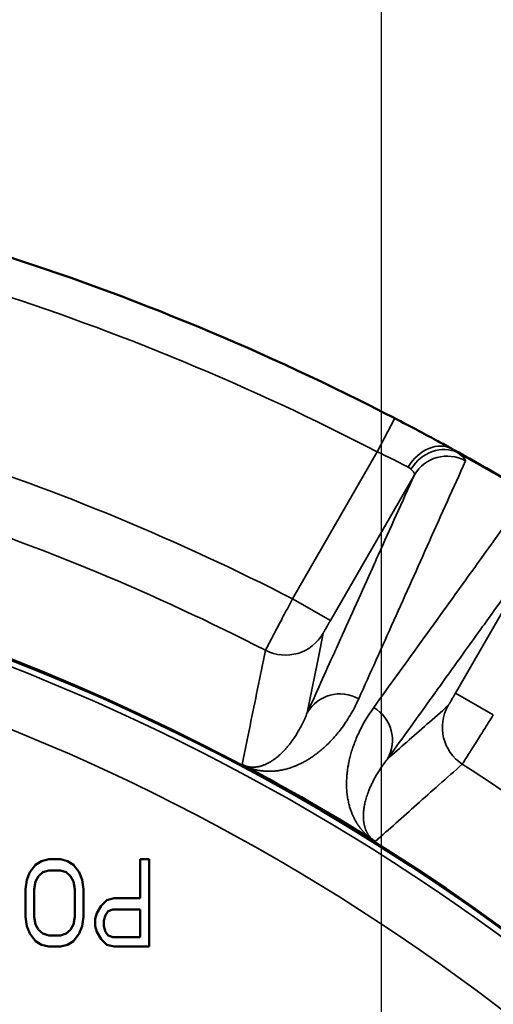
# Model space of a CAD drawing. Header units: millimetres. Extents: x 40 to 2195, y 40 to 1687.
# Tile 116 of 185: x 952 to 968, y 1470 to 1504. Entities that reach past the tile are written whole.
import ezdxf

# ---------------------------------------------------------------- set-up
doc = ezdxf.new("R2010")
doc.units = ezdxf.units.MM
doc.header["$LTSCALE"] = 8
for name, color, linetype, lineweight in [('Dimension (ISO)', 7, 'Continuous', 25), ('Visible (ISO)', 7, 'Continuous', 50), ('Visible Narrow (ISO)', 7, 'Continuous', 35)]:
    doc.layers.add(name, color=color, linetype=linetype, lineweight=lineweight)
doc.styles.add('Note Text (ANSI)', font='tahoma.ttf')
doc.dimstyles.new('Default (ISO)', dxfattribs={"dimscale": 8, "dimtxt": 1, "dimasz": 2.5, "dimexe": 3.175, "dimexo": 0, "dimgap": 0.762, "dimtad": 1, "dimrnd": 1e-08, "dimzin": 0, "dimdsep": 46, "dimtxsty": 'Note Text (ANSI)', "dimcen": 0.09, "dimdle": 10, "dimclrd": 1, "dimclre": 1, "dimclrt": 1, "dimazin": 0, "dimtfac": 3.5052, "dimtmove": 0, "dimatfit": 3, "dimfxl": 1, "dimtolj": 1, "dimtzin": 0, "dimlwd": -1, "dimlwe": -1, "dimarcsym": 0})

# ---------------------------------------------------------------- blocks, each defined once
blk = doc.blocks.new('_DotSmall')
at = {"color": 0, "linetype": 'ByBlock', "const_width": 0.5}
blk.add_lwpolyline([(-0.0625, 0, 1), (0.0625, 0, 1)], format="xyb", close=True, dxfattribs=at)
blk = doc.blocks.new('*D19')
at = {"layer": 'Defpoints', "color": 0, "transparency": 16777216}
for p in [(963.956, 1581.536), (923.956, 1411.827), (963.956, 1411.827)]:
    blk.add_point(p, dxfattribs=at)
at = {"layer": 'Dimension (ISO)', "color": 1, "transparency": 16777216}
for p, q in [((923.956, 1411.827), (923.956, 1606.936)), ((963.956, 1411.827), (963.956, 1606.936)), ((923.956, 1581.536), (903.956, 1581.536)), ((923.956, 1581.536), (963.956, 1581.536)), ((963.956, 1581.536), (1115.63, 1581.536))]:
    blk.add_line(p, q, dxfattribs=at)
at = {"layer": 'Dimension (ISO)', "color": 1, "transparency": 16777216, "xscale": 20, "yscale": 20, "zscale": 20}
blk.add_blockref('_DotSmall', (923.956, 1581.536), dxfattribs=at)
at = {"layer": 'Dimension (ISO)', "color": 1, "transparency": 16777216, "xscale": 20, "yscale": 20, "zscale": 20, "rotation": 180}
blk.add_blockref('_DotSmall', (963.956, 1581.536), dxfattribs=at)
at = {"layer": 'Dimension (ISO)', "color": 1, "transparency": 16777216, "insert": (1010.052, 1598.098), "char_height": 8, "attachment_point": 1, "style": 'Note Text (ANSI)'}
blk.add_mtext('\\A1;40.00 mm [1.575 in]', dxfattribs=at)
blk = doc.blocks.new('*D20')
at = {"layer": 'Defpoints', "color": 0, "transparency": 16777216}
for p in [(1027.956, 1535.25), (1027.956, 1429.327), (963.956, 1411.827)]:
    blk.add_point(p, dxfattribs=at)
at = {"layer": 'Dimension (ISO)', "color": 1, "transparency": 16777216}
for p, q in [((963.956, 1411.827), (963.956, 1560.65)), ((1027.956, 1429.327), (1027.956, 1560.65)), ((963.956, 1535.25), (1007.956, 1535.25)), ((1027.956, 1535.25), (1159.388, 1535.25))]:
    blk.add_line(p, q, dxfattribs=at)
blk.add_solid([(1007.956, 1538.584), (1007.956, 1531.917), (1027.956, 1535.25)], dxfattribs=at)
at = {"layer": 'Dimension (ISO)', "color": 1, "transparency": 16777216, "xscale": 20, "yscale": 20, "zscale": 20, "rotation": 180}
blk.add_blockref('_DotSmall', (963.956, 1535.25), dxfattribs=at)
at = {"layer": 'Dimension (ISO)', "color": 1, "transparency": 16777216, "insert": (1054.052, 1551.812), "char_height": 8, "attachment_point": 1, "style": 'Note Text (ANSI)'}
blk.add_mtext('\\A1;64.00 mm [2.520 in]', dxfattribs=at)

msp = doc.modelspace()

# ---------------------------------------------------------------- linework, layer by layer
at = {"layer": 'Visible (ISO)'}
for p, q in [((952.056, 1474.636), (951.856, 1474.381)), ((952.256, 1474.764), (952.056, 1474.636)), ((952.506, 1474.827), (952.256, 1474.764)), ((952.906, 1474.827), (952.506, 1474.827)), ((953.156, 1474.764), (952.906, 1474.827)), ((953.356, 1474.636), (953.156, 1474.764)), ((953.556, 1474.381), (953.356, 1474.636)), ((955.956, 1474.827), (955.656, 1474.827)), ((955.656, 1474.827), (955.656, 1473.487)), ((955.956, 1471.827), (955.956, 1474.827)), ((951.856, 1474.381), (951.756, 1474.125)), ((952.056, 1474.061), (952.156, 1474.253)), ((952.156, 1474.253), (952.306, 1474.381)), ((952.306, 1474.381), (952.506, 1474.444)), ((952.506, 1474.444), (952.906, 1474.444)), ((952.906, 1474.444), (953.106, 1474.381)), ((953.106, 1474.381), (953.256, 1474.253)), ((953.256, 1474.253), (953.356, 1474.061)), ((953.656, 1474.125), (953.556, 1474.381)), ((951.756, 1474.125), (951.706, 1473.806)), ((952.006, 1473.806), (952.056, 1474.061)), ((953.356, 1474.061), (953.406, 1473.806)), ((953.706, 1473.806), (953.656, 1474.125)), ((951.706, 1473.806), (951.706, 1472.849)), ((952.006, 1472.849), (952.006, 1473.806)), ((953.406, 1473.806), (953.406, 1472.849)), ((953.706, 1472.849), (953.706, 1473.806)), ((954.306, 1473.232), (954.156, 1472.976)), ((954.506, 1473.423), (954.306, 1473.232)), ((954.756, 1473.487), (954.506, 1473.423)), ((955.656, 1473.487), (954.756, 1473.487)), ((954.156, 1472.976), (954.106, 1472.785)), ((954.406, 1472.721), (954.456, 1472.912)), ((954.456, 1472.912), (954.556, 1473.04)), ((954.556, 1473.04), (954.706, 1473.104)), ((954.706, 1473.104), (955.656, 1473.104)), ((955.656, 1473.104), (955.656, 1472.147)), ((951.706, 1472.849), (951.756, 1472.529)), ((951.756, 1472.529), (951.856, 1472.274)), ((952.056, 1472.593), (952.006, 1472.849)), ((952.156, 1472.402), (952.056, 1472.593)), ((953.356, 1472.593), (953.256, 1472.402)), ((953.406, 1472.849), (953.356, 1472.593)), ((953.556, 1472.274), (953.656, 1472.529)), ((953.656, 1472.529), (953.706, 1472.849)), ((954.106, 1472.785), (954.106, 1472.529)), ((954.106, 1472.529), (954.156, 1472.338)), ((954.406, 1472.529), (954.406, 1472.721)), ((954.456, 1472.338), (954.406, 1472.529)), ((951.856, 1472.274), (952.056, 1472.019)), ((952.306, 1472.274), (952.156, 1472.402)), ((952.506, 1472.21), (952.306, 1472.274)), ((952.906, 1472.21), (952.506, 1472.21)), ((953.106, 1472.274), (952.906, 1472.21)), ((953.256, 1472.402), (953.106, 1472.274)), ((953.356, 1472.019), (953.556, 1472.274)), ((954.156, 1472.338), (954.306, 1472.083)), ((954.556, 1472.21), (954.456, 1472.338)), ((954.706, 1472.147), (954.556, 1472.21)), ((952.056, 1472.019), (952.256, 1471.891)), ((952.256, 1471.891), (952.506, 1471.827)), ((952.906, 1471.827), (953.156, 1471.891)), ((953.156, 1471.891), (953.356, 1472.019)), ((954.306, 1472.083), (954.506, 1471.891)), ((954.506, 1471.891), (954.756, 1471.827)), ((955.656, 1472.147), (954.706, 1472.147)), ((952.506, 1471.827), (952.906, 1471.827)), ((954.756, 1471.827), (955.956, 1471.827))]:
    msp.add_line(p, q, dxfattribs=at)
for centre, radius, start, end in [((923.956, 1411.827), 88, 62.63572, 72.36428), ((923.956, 1411.827), 88, 58.82664, 61.17336), ((923.956, 1411.827), 75, 48.2485, 166.5066), ((923.956, 1411.827), 74.974, 48.44102, 166.5018), ((923.955, 1411.825), 79.002, 62.41244, 62.41259), ((923.953, 1411.822), 79.007, 57.58741, 57.58756), ((923.956, 1411.827), 75.026, 58.0663, 61.93368)]:
    msp.add_arc(centre, radius, start, end, dxfattribs=at)
for points in [[(964.425, 1489.97), (964.419, 1489.973), (964.412, 1489.977), (964.405, 1489.98)], [(964.425, 1489.97), (964.671, 1489.843), (964.918, 1489.713), (965.152, 1489.589)], [(965.822, 1489.23), (965.995, 1489.137), (966.154, 1489.051), (966.292, 1488.975)], [(966.387, 1488.923), (966.356, 1488.94), (966.324, 1488.957), (966.292, 1488.975)]]:
    msp.add_open_spline(points, degree=3, dxfattribs=at)
for points, knots in [([(965.822, 1489.23), (965.621, 1489.339), (965.393, 1489.462), (965.156, 1489.587), (965.152, 1489.589)], [0.3439687, 0.3439687, 0.3439687, 0.3439687, 0.6666667, 0.6715503, 0.6715503, 0.6715503, 0.6715503]), ([(959.256, 1478.031), (959.251, 1478.033), (959.247, 1478.036), (959.242, 1478.038), (959.227, 1478.046), (959.213, 1478.054), (959.199, 1478.061), (959.19, 1478.066), (959.182, 1478.071), (959.173, 1478.075), (959.167, 1478.079), (959.16, 1478.083), (959.154, 1478.086)], [0, 0, 0, 0, 0.111942, 0.111942, 0.111942, 0.5, 0.5, 0.5, 0.773574, 0.773574, 0.773574, 1, 1, 1, 1]), ([(963.739, 1475.439), (963.731, 1475.444), (963.721, 1475.45), (963.711, 1475.456), (963.708, 1475.458), (963.705, 1475.459), (963.703, 1475.461), (963.694, 1475.466), (963.686, 1475.471), (963.677, 1475.477), (963.665, 1475.484), (963.653, 1475.491), (963.641, 1475.499)], [0, 0, 0, 0, 0.3333333, 0.3333333, 0.3333333, 0.4159276, 0.4159276, 0.4159276, 0.6666667, 0.6666667, 0.6666667, 1, 1, 1, 1])]:
    msp.add_open_spline(points, degree=3, knots=knots, dxfattribs=at)
at = {"layer": 'Visible Narrow (ISO)'}
for p, q in [((964.405, 1489.98), (963.808, 1488.826)), ((963.808, 1488.826), (960.893, 1483.777)), ((965.082, 1488.033), (962.192, 1483.027)), ((966.499, 1480.54), (969.39, 1485.546)), ((960.893, 1483.777), (962.192, 1483.027)), ((967.798, 1479.79), (966.499, 1480.54))]:
    msp.add_line(p, q, dxfattribs=at)
for radius, start, end in [(86.7, 62.63572, 72.36428), (80.876, 62.82566, 72.17434), (87.981, 58.96887, 61.03113), (78.877, 62.84022, 72.15978), (74.75, 49.44234, 130.55766), (72.751, 49.54382, 130.45618), (78.877, 47.84022, 57.15978)]:
    msp.add_arc((923.956, 1411.827), radius, start, end, dxfattribs=at)
for centre, major_axis, ratio, start_param, end_param in [((965.76, 1487.784), (0.627, 1.139), 0.789779, 6.283184, 7.837805), ((965.941, 1487.668), (0.793, 1.03), 0.864879, 0.173697, 1.685659), ((966.208, 1487.383), (-1.185, 0.534), 0.996202, 4.62639, 6.182791), ((960.646, 1483.341), (1.471, -0.294), 0.99963, 4.435713, 5.956729), ((962.525, 1479.216), (-1.185, 0.534), 0.996196, 4.616597, 6.182878), ((963.032, 1478.923), (1.055, -0.759), 0.996196, 0.100308, 1.666589), ((967.544, 1479.358), (-0.99, 1.127), 0.99963, 0.326482, 1.847479)]:
    msp.add_ellipse(centre, major_axis=major_axis, ratio=ratio, start_param=start_param, end_param=end_param, dxfattribs=at)
for points in [[(964.871, 1488.297), (964.789, 1488.34), (964.592, 1488.443), (964.223, 1488.628), (963.947, 1488.761), (963.808, 1488.826)], [(960.893, 1483.777), (960.796, 1483.595), (960.604, 1483.231), (960.343, 1482.736), (960.134, 1482.339), (959.998, 1482.079), (959.964, 1482.012), (959.962, 1482.007)], [(963.684, 1480.042), (963.62, 1479.953), (963.502, 1479.779), (963.355, 1479.535), (963.232, 1479.304), (963.129, 1479.085), (963.042, 1478.877), (962.969, 1478.677), (962.909, 1478.489), (962.862, 1478.315), (962.826, 1478.152), (962.797, 1478), (962.777, 1477.857), (962.762, 1477.723), (962.753, 1477.597), (962.749, 1477.479), (962.749, 1477.368), (962.753, 1477.264), (962.759, 1477.164), (962.769, 1477.07), (962.78, 1476.98), (962.795, 1476.894), (962.811, 1476.813), (962.828, 1476.737), (962.847, 1476.665), (962.866, 1476.599), (962.886, 1476.538), (962.906, 1476.481), (962.926, 1476.427), (962.946, 1476.378), (962.966, 1476.332), (962.986, 1476.288), (963.006, 1476.246), (963.026, 1476.206), (963.047, 1476.168), (963.068, 1476.131), (963.088, 1476.096), (963.109, 1476.063), (963.13, 1476.03), (963.151, 1475.999), (963.171, 1475.97), (963.192, 1475.941), (963.212, 1475.914), (963.232, 1475.888), (963.252, 1475.863), (963.272, 1475.838), (963.292, 1475.815), (963.312, 1475.793), (963.331, 1475.771), (963.351, 1475.751), (963.37, 1475.731), (963.389, 1475.711), (963.408, 1475.692), (963.428, 1475.673), (963.448, 1475.655), (963.469, 1475.636), (963.491, 1475.617), (963.514, 1475.597), (963.54, 1475.575), (963.569, 1475.553), (963.601, 1475.528), (963.626, 1475.509), (963.641, 1475.499)], [(959.154, 1478.086), (959.166, 1478.08), (959.188, 1478.069), (959.22, 1478.054), (959.248, 1478.043), (959.274, 1478.034), (959.298, 1478.026), (959.323, 1478.019), (959.348, 1478.013), (959.373, 1478.008), (959.399, 1478.003), (959.425, 1477.999), (959.451, 1477.996), (959.477, 1477.994), (959.505, 1477.993), (959.532, 1477.992), (959.561, 1477.993), (959.591, 1477.994), (959.623, 1477.997), (959.657, 1478), (959.692, 1478.006), (959.729, 1478.013), (959.766, 1478.021), (959.803, 1478.031), (959.839, 1478.042), (959.877, 1478.055), (959.916, 1478.07), (959.956, 1478.086), (959.998, 1478.105), (960.042, 1478.127), (960.089, 1478.152), (960.138, 1478.18), (960.19, 1478.213), (960.245, 1478.25), (960.302, 1478.292), (960.361, 1478.338), (960.423, 1478.39), (960.488, 1478.449), (960.555, 1478.514), (960.627, 1478.589), (960.703, 1478.675), (960.785, 1478.774), (960.871, 1478.887), (960.958, 1479.012), (961.045, 1479.149), (961.133, 1479.299), (961.222, 1479.467), (961.311, 1479.652), (961.37, 1479.792), (961.399, 1479.866)], [(964.158, 1478.273), (964.112, 1478.215), (964.026, 1478.102), (963.917, 1477.943), (963.822, 1477.795), (963.74, 1477.655), (963.669, 1477.522), (963.606, 1477.395), (963.553, 1477.276), (963.509, 1477.166), (963.471, 1477.064), (963.44, 1476.969), (963.413, 1476.88), (963.392, 1476.796), (963.374, 1476.718), (963.36, 1476.645), (963.349, 1476.577), (963.341, 1476.513), (963.335, 1476.452), (963.331, 1476.394), (963.329, 1476.339), (963.329, 1476.287), (963.33, 1476.238), (963.333, 1476.192), (963.337, 1476.149), (963.342, 1476.109), (963.347, 1476.072), (963.353, 1476.038), (963.36, 1476.007), (963.367, 1475.977), (963.374, 1475.95), (963.381, 1475.924), (963.389, 1475.899), (963.397, 1475.876), (963.405, 1475.853), (963.414, 1475.832), (963.423, 1475.811), (963.431, 1475.792), (963.44, 1475.773), (963.449, 1475.755), (963.459, 1475.738), (963.468, 1475.721), (963.477, 1475.706), (963.486, 1475.691), (963.496, 1475.676), (963.505, 1475.662), (963.514, 1475.649), (963.524, 1475.637), (963.533, 1475.624), (963.542, 1475.613), (963.552, 1475.601), (963.561, 1475.591), (963.57, 1475.58), (963.58, 1475.569), (963.59, 1475.559), (963.6, 1475.549), (963.611, 1475.538), (963.623, 1475.527), (963.636, 1475.515), (963.65, 1475.503), (963.666, 1475.49), (963.686, 1475.475), (963.71, 1475.458), (963.729, 1475.445), (963.739, 1475.439)]]:
    msp.add_open_spline(points, degree=3, dxfattribs=at)
for points, knots in [([(966.569, 1488.801), (966.544, 1488.822), (966.516, 1488.842), (966.486, 1488.863), (966.466, 1488.876), (966.445, 1488.889), (966.423, 1488.902), (966.411, 1488.909), (966.399, 1488.916), (966.387, 1488.923)], [0, 0, 0, 0, 0.5, 0.5, 0.5, 0.825514, 0.825514, 0.825514, 1, 1, 1, 1]), ([(966.84, 1488.513), (966.849, 1488.533), (966.808, 1488.603), (966.666, 1488.726), (966.569, 1488.801)], [0, 0, 0, 0, 0.5, 0.9999984, 0.9999984, 0.9999984, 0.9999984]), ([(963.168, 1480.34), (963.568, 1481.231), (963.971, 1482.128), (964.376, 1483.03), (964.782, 1483.932), (965.19, 1484.84), (965.6, 1485.754), (966.011, 1486.668), (966.424, 1487.588), (966.84, 1488.513)], [0, 0, 0, 0, 0.3333333, 0.3333333, 0.3333333, 0.6666667, 0.6666667, 0.6666667, 1, 1, 1, 1]), ([(964.966, 1488.231), (964.953, 1488.243), (964.939, 1488.254), (964.923, 1488.265), (964.907, 1488.276), (964.89, 1488.287), (964.871, 1488.297)], [0.0012134, 0.0012134, 0.0012134, 0.0012134, 0.5, 0.5, 0.5, 0.9999995, 0.9999995, 0.9999995, 0.9999995]), ([(965.082, 1488.033), (965.091, 1488.051), (965.081, 1488.105), (965.013, 1488.185), (964.966, 1488.231)], [0.0000003, 0.0000003, 0.0000003, 0.0000003, 0.5, 1, 1, 1, 1]), ([(961.399, 1479.866), (961.708, 1480.551), (962.019, 1481.239), (962.331, 1481.931), (962.424, 1482.138), (962.518, 1482.346), (962.611, 1482.554), (962.975, 1483.36), (963.341, 1484.171), (963.709, 1484.987), (963.752, 1485.083), (963.795, 1485.179), (963.839, 1485.276), (964.25, 1486.189), (964.665, 1487.108), (965.082, 1488.033)], [0, 0, 0, 0, 0.256491, 0.256491, 0.256491, 0.333333, 0.333333, 0.333333, 0.631508, 0.631508, 0.631508, 0.666667, 0.666667, 0.666667, 1, 1, 1, 1]), ([(968.927, 1487.308), (968.333, 1486.485), (967.743, 1485.668), (967.157, 1484.855), (966.571, 1484.043), (965.989, 1483.236), (965.41, 1482.433), (964.831, 1481.631), (964.256, 1480.834), (963.684, 1480.042)], [0, 0, 0, 0, 0.333333, 0.333333, 0.333333, 0.666667, 0.666667, 0.666667, 1, 1, 1, 1]), ([(969.39, 1485.546), (968.797, 1484.722), (968.208, 1483.904), (967.623, 1483.091), (967.559, 1483.001), (967.494, 1482.911), (967.43, 1482.821), (966.91, 1482.099), (966.394, 1481.381), (965.88, 1480.667), (965.741, 1480.473), (965.602, 1480.281), (965.464, 1480.088), (965.026, 1479.48), (964.591, 1478.875), (964.158, 1478.273)], [0, 0, 0, 0, 0.333333, 0.333333, 0.333333, 0.370178, 0.370178, 0.370178, 0.666667, 0.666667, 0.666667, 0.746881, 0.746881, 0.746881, 1, 1, 1, 1]), ([(962.192, 1483.027), (962.184, 1483.013), (962.177, 1483.001), (962.169, 1482.988), (962.151, 1482.956), (962.133, 1482.925), (962.116, 1482.895), (962.106, 1482.878), (962.097, 1482.862), (962.088, 1482.846), (962.074, 1482.821), (962.06, 1482.797), (962.047, 1482.775), (962.037, 1482.757), (962.028, 1482.74), (962.019, 1482.725), (962.009, 1482.708), (962.001, 1482.693), (961.993, 1482.679), (961.984, 1482.663), (961.976, 1482.649), (961.97, 1482.638), (961.965, 1482.629), (961.961, 1482.622), (961.958, 1482.616), (961.952, 1482.605), (961.948, 1482.598), (961.947, 1482.595), (961.946, 1482.593), (961.945, 1482.592), (961.945, 1482.591)], [0.0000004, 0.0000004, 0.0000004, 0.0000004, 0.0569537, 0.0569537, 0.0569537, 0.2, 0.2, 0.2, 0.2779154, 0.2779154, 0.2779154, 0.4, 0.4, 0.4, 0.4970392, 0.4970392, 0.4970392, 0.6, 0.6, 0.6, 0.7160805, 0.7160805, 0.7160805, 0.8, 0.8, 0.8, 0.9372032, 0.9372032, 0.9372032, 1, 1, 1, 1]), ([(961.945, 1482.591), (961.882, 1482.274), (961.819, 1481.962), (961.759, 1481.658), (961.698, 1481.355), (961.639, 1481.06), (961.579, 1480.763), (961.52, 1480.465), (961.459, 1480.165), (961.399, 1479.866)], [0, 0, 0, 0, 0.333333, 0.333333, 0.333333, 0.666667, 0.666667, 0.666667, 1, 1, 1, 1]), ([(959.962, 1482.007), (959.869, 1481.557), (959.778, 1481.112), (959.69, 1480.684), (959.602, 1480.256), (959.518, 1479.845), (959.429, 1479.416), (959.341, 1478.987), (959.248, 1478.54), (959.154, 1478.086)], [0, 0, 0, 0, 0.333333, 0.333333, 0.333333, 0.666667, 0.666667, 0.666667, 1, 1, 1, 1]), ([(959.256, 1478.031), (959.276, 1478.021), (959.294, 1478.013), (959.312, 1478.006), (959.329, 1477.999), (959.346, 1477.992), (959.362, 1477.986), (959.378, 1477.979), (959.394, 1477.973), (959.41, 1477.968), (959.425, 1477.962), (959.441, 1477.957), (959.456, 1477.952), (959.472, 1477.946), (959.488, 1477.941), (959.503, 1477.937), (959.519, 1477.932), (959.535, 1477.927), (959.551, 1477.923), (959.567, 1477.918), (959.583, 1477.914), (959.599, 1477.91), (959.615, 1477.906), (959.631, 1477.902), (959.648, 1477.899), (959.664, 1477.895), (959.68, 1477.892), (959.696, 1477.889), (959.713, 1477.885), (959.729, 1477.882), (959.746, 1477.879), (959.763, 1477.877), (959.78, 1477.874), (959.797, 1477.872), (959.814, 1477.869), (959.831, 1477.867), (959.849, 1477.865), (959.866, 1477.863), (959.884, 1477.861), (959.902, 1477.859), (959.92, 1477.858), (959.939, 1477.856), (959.958, 1477.855), (959.977, 1477.854), (959.996, 1477.853), (960.016, 1477.852), (960.036, 1477.851), (960.056, 1477.851), (960.078, 1477.851), (960.099, 1477.851), (960.12, 1477.851), (960.142, 1477.852), (960.164, 1477.852), (960.187, 1477.853), (960.21, 1477.854), (960.232, 1477.856), (960.255, 1477.857), (960.278, 1477.859), (960.301, 1477.861), (960.324, 1477.864), (960.346, 1477.866), (960.369, 1477.869), (960.392, 1477.872), (960.414, 1477.876), (960.437, 1477.879), (960.46, 1477.883), (960.483, 1477.887), (960.506, 1477.891), (960.53, 1477.896), (960.554, 1477.901), (960.578, 1477.906), (960.602, 1477.911), (960.627, 1477.918), (960.652, 1477.924), (960.678, 1477.93), (960.704, 1477.938), (960.73, 1477.945), (960.757, 1477.953), (960.784, 1477.961), (960.812, 1477.97), (960.84, 1477.979), (960.869, 1477.99), (960.898, 1478), (960.928, 1478.011), (960.958, 1478.023), (960.989, 1478.035), (961.02, 1478.048), (961.052, 1478.061), (961.084, 1478.075), (961.117, 1478.09), (961.15, 1478.106), (961.184, 1478.122), (961.218, 1478.139), (961.253, 1478.158), (961.288, 1478.176), (961.324, 1478.196), (961.36, 1478.216), (961.396, 1478.237), (961.433, 1478.259), (961.471, 1478.283), (961.508, 1478.307), (961.547, 1478.332), (961.586, 1478.359), (961.625, 1478.386), (961.665, 1478.414), (961.707, 1478.445), (961.748, 1478.476), (961.79, 1478.509), (961.834, 1478.545), (961.878, 1478.581), (961.923, 1478.619), (961.969, 1478.66), (962.015, 1478.702), (962.063, 1478.746), (962.112, 1478.794), (962.161, 1478.842), (962.211, 1478.894), (962.262, 1478.949), (962.313, 1479.004), (962.364, 1479.062), (962.414, 1479.123), (962.465, 1479.184), (962.516, 1479.247), (962.567, 1479.315), (962.617, 1479.382), (962.668, 1479.453), (962.719, 1479.528), (962.769, 1479.604), (962.82, 1479.683), (962.87, 1479.767), (962.921, 1479.851), (962.971, 1479.94), (963.021, 1480.036), (963.07, 1480.131), (963.12, 1480.232), (963.168, 1480.34)], [0.0000009, 0.0000009, 0.0000009, 0.0000009, 0.0222222, 0.0222222, 0.0222222, 0.0444444, 0.0444444, 0.0444444, 0.0666667, 0.0666667, 0.0666667, 0.0888889, 0.0888889, 0.0888889, 0.1111111, 0.1111111, 0.1111111, 0.1333333, 0.1333333, 0.1333333, 0.1555556, 0.1555556, 0.1555556, 0.1777778, 0.1777778, 0.1777778, 0.2, 0.2, 0.2, 0.2222222, 0.2222222, 0.2222222, 0.2444444, 0.2444444, 0.2444444, 0.2666667, 0.2666667, 0.2666667, 0.2888889, 0.2888889, 0.2888889, 0.3111111, 0.3111111, 0.3111111, 0.3333333, 0.3333333, 0.3333333, 0.3555556, 0.3555556, 0.3555556, 0.3777778, 0.3777778, 0.3777778, 0.4, 0.4, 0.4, 0.4222222, 0.4222222, 0.4222222, 0.4444444, 0.4444444, 0.4444444, 0.4666667, 0.4666667, 0.4666667, 0.4888889, 0.4888889, 0.4888889, 0.5111111, 0.5111111, 0.5111111, 0.5333333, 0.5333333, 0.5333333, 0.5555556, 0.5555556, 0.5555556, 0.5777778, 0.5777778, 0.5777778, 0.6, 0.6, 0.6, 0.6222222, 0.6222222, 0.6222222, 0.6444444, 0.6444444, 0.6444444, 0.6666667, 0.6666667, 0.6666667, 0.6888889, 0.6888889, 0.6888889, 0.7111111, 0.7111111, 0.7111111, 0.7333333, 0.7333333, 0.7333333, 0.7555556, 0.7555556, 0.7555556, 0.7777778, 0.7777778, 0.7777778, 0.8, 0.8, 0.8, 0.8222222, 0.8222222, 0.8222222, 0.8444444, 0.8444444, 0.8444444, 0.8666667, 0.8666667, 0.8666667, 0.8888889, 0.8888889, 0.8888889, 0.9111111, 0.9111111, 0.9111111, 0.9333333, 0.9333333, 0.9333333, 0.9555556, 0.9555556, 0.9555556, 0.9777778, 0.9777778, 0.9777778, 1, 1, 1, 1]), ([(966.245, 1480.108), (966.246, 1480.109), (966.246, 1480.11), (966.248, 1480.111), (966.25, 1480.115), (966.254, 1480.122), (966.26, 1480.132), (966.264, 1480.138), (966.268, 1480.145), (966.273, 1480.153), (966.28, 1480.165), (966.288, 1480.178), (966.298, 1480.194), (966.306, 1480.207), (966.315, 1480.223), (966.324, 1480.239), (966.333, 1480.255), (966.343, 1480.271), (966.354, 1480.289), (966.367, 1480.311), (966.38, 1480.335), (966.395, 1480.36), (966.404, 1480.375), (966.414, 1480.392), (966.423, 1480.408), (966.441, 1480.438), (966.458, 1480.469), (966.477, 1480.501), (966.484, 1480.514), (966.492, 1480.526), (966.499, 1480.54)], [0.0000001, 0.0000001, 0.0000001, 0.0000001, 0.0628524, 0.0628524, 0.0628524, 0.2, 0.2, 0.2, 0.2839058, 0.2839058, 0.2839058, 0.4, 0.4, 0.4, 0.5030354, 0.5030354, 0.5030354, 0.6, 0.6, 0.6, 0.7220723, 0.7220723, 0.7220723, 0.8, 0.8, 0.8, 0.943102, 0.943102, 0.943102, 1, 1, 1, 1]), ([(964.158, 1478.273), (964.374, 1478.463), (964.596, 1478.658), (964.821, 1478.857), (965.047, 1479.055), (965.277, 1479.257), (965.514, 1479.466), (965.751, 1479.674), (965.995, 1479.889), (966.245, 1480.108)], [0, 0, 0, 0, 0.333333, 0.333333, 0.333333, 0.666667, 0.666667, 0.666667, 1, 1, 1, 1]), ([(966.731, 1478.099), (966.734, 1478.103), (966.775, 1478.166), (966.932, 1478.414), (967.172, 1478.793), (967.47, 1479.266), (967.689, 1479.615), (967.798, 1479.79)], [0, 0, 0, 0, 0.2, 0.4, 0.6, 0.8, 1, 1, 1, 1]), ([(963.739, 1475.439), (963.974, 1475.648), (964.212, 1475.86), (964.45, 1476.071), (964.688, 1476.283), (964.926, 1476.495), (965.171, 1476.713), (965.416, 1476.931), (965.668, 1477.155), (965.928, 1477.386), (966.188, 1477.617), (966.456, 1477.854), (966.731, 1478.099)], [0, 0, 0, 0, 0.25, 0.25, 0.25, 0.5, 0.5, 0.5, 0.75, 0.75, 0.75, 1, 1, 1, 1])]:
    msp.add_open_spline(points, degree=3, knots=knots, dxfattribs=at)

# ---------------------------------------------------------------- dimensions: what is measured, and where the dimension line sits
at = {"layer": 'Dimension (ISO)', "color": 1, "true_color": 0xff0000}
for base, p1, p2, text, override, picture, middle in [((963.956, 1581.536), (923.956, 1411.827), (963.956, 1411.827), '<> mm [1.575 in]', {"dimgap": 0.762, "dimdec": 2, "dimpost": '', "dimblk1": 'DotSmall', "dimblk2": 'DotSmall', "dimsah": 1, "dimdle": 0, "dimtol": 0, "dimlim": 0, "dimtp": 0, "dimtm": 0, "dimtdec": 2, "dimtofl": 1, "dimatfit": 1}, '*D19', (1059.793, 1581.536)), ((1027.956, 1535.25), (963.956, 1411.827), (1027.956, 1429.327), '<> mm [2.520 in]', {"dimgap": 0.762, "dimdec": 2, "dimpost": '', "dimblk1": 'DotSmall', "dimsah": 1, "dimdle": 0, "dimtol": 0, "dimlim": 0, "dimtp": 0, "dimtm": 0, "dimtdec": 2, "dimtofl": 0, "dimatfit": 2}, '*D20', (1103.672, 1535.25))]:
    dim = msp.add_linear_dim(base=base, p1=p1, p2=p2, angle=180, text=text, dimstyle='Default (ISO)', override=override, dxfattribs=at)
    dim.commit()
    dim.dimension.update_dxf_attribs({"geometry": picture, "text_midpoint": middle, "dimtype": 160})

doc.saveas('drawing.dxf')
